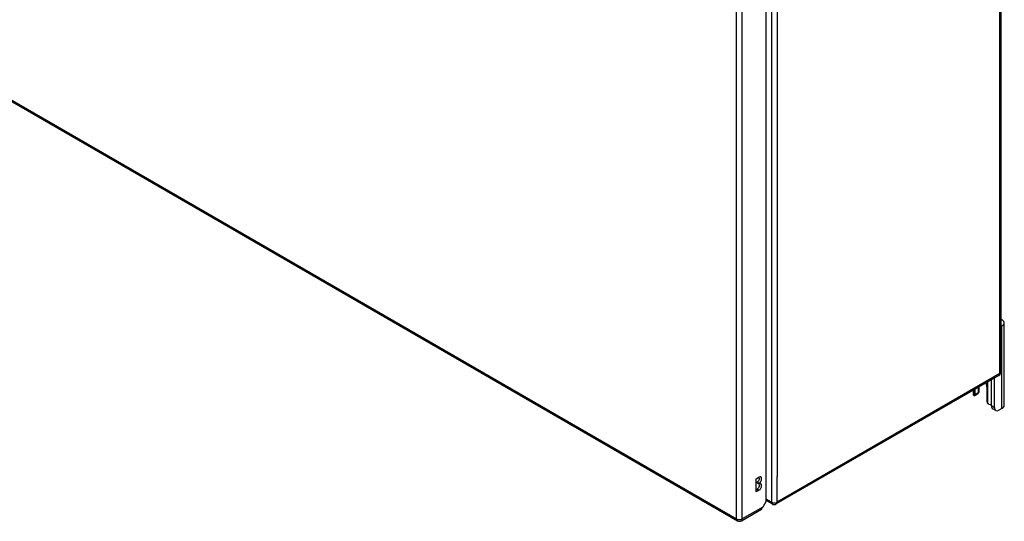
# Model space of a CAD drawing. Header units: inches. Extents: x 275.1 to 323.9, y 105.7 to 152.7.
# Tile 28 of 44: x 299.5 to 323.9, y 105.7 to 118.1. Entities that reach past the tile are written whole.
import ezdxf

# ---------------------------------------------------------------- set-up
doc = ezdxf.new("R2010")
doc.units = ezdxf.units.IN
doc.header["$MEASUREMENT"] = 0
doc.layers.add('Visible Edges(ANSI)', color=7, linetype='Continuous', lineweight=25)
doc.layers.add('Visible Tangent Edges(ANSI)', color=7, linetype='Continuous', lineweight=25)

msp = doc.modelspace()

# ---------------------------------------------------------------- linework, layer by layer
at = {"layer": 'Visible Edges(ANSI)'}
for p, q in [((275.113, 130.04), (317.26, 105.706)), ((323.787, 127.194), (323.787, 109.392)), ((317.97, 106.188), (317.97, 123.827)), ((323.813, 110.528), (323.787, 110.513)), ((323.868, 108.563), (323.868, 110.605)), ((323.737, 109.307), (318.22, 106.122)), ((323.554, 108.55), (323.554, 109.201)), ((323.628, 108.507), (323.628, 109.244)), ((323.101, 108.939), (323.101, 108.845)), ((323.215, 108.847), (323.141, 108.804)), ((323.154, 108.833), (323.154, 108.97)), ((323.228, 109.013), (323.228, 108.876)), ((323.25, 108.921), (323.25, 109.025)), ((323.441, 109.025), (323.441, 108.667)), ((323.66, 108.436), (323.586, 108.479)), ((323.813, 108.487), (323.738, 108.443)), ((317.726, 106.748), (317.793, 106.787)), ((317.726, 106.422), (317.726, 106.748)), ((317.745, 106.643), (317.745, 106.66)), ((317.793, 106.632), (317.745, 106.66)), ((317.793, 106.616), (317.745, 106.643)), ((317.793, 106.632), (317.793, 106.616)), ((317.726, 106.477), (317.745, 106.488)), ((317.793, 106.46), (317.726, 106.422)), ((317.97, 106.188), (317.887, 106.044)), ((318.121, 106.122), (317.97, 106.209)), ((317.359, 105.706), (317.855, 105.992))]:
    msp.add_line(p, q, dxfattribs=at)
at = {"layer": 'Visible Edges(ANSI)', "flags": 128}
for points in [[(323.236, 108.88), (323.236, 108.88), (323.235, 108.879), (323.235, 108.879), (323.235, 108.879), (323.235, 108.878), (323.234, 108.878), (323.234, 108.877), (323.234, 108.877), (323.233, 108.876), (323.233, 108.876), (323.233, 108.876), (323.232, 108.875), (323.232, 108.875), (323.231, 108.874), (323.231, 108.874), (323.231, 108.873), (323.23, 108.873), (323.23, 108.873), (323.23, 108.872), (323.229, 108.872), (323.229, 108.871), (323.228, 108.871), (323.228, 108.871), (323.228, 108.87)], [(323.141, 108.804), (323.14, 108.804), (323.139, 108.803), (323.138, 108.803), (323.137, 108.803), (323.136, 108.802), (323.134, 108.802), (323.133, 108.802), (323.132, 108.802), (323.131, 108.802), (323.13, 108.802), (323.129, 108.802), (323.128, 108.802), (323.126, 108.803), (323.125, 108.803), (323.124, 108.803), (323.123, 108.804), (323.122, 108.804), (323.121, 108.805), (323.12, 108.806), (323.119, 108.807), (323.118, 108.808), (323.117, 108.808), (323.116, 108.809), (323.115, 108.81)], [(323.49, 108.594), (323.488, 108.595), (323.486, 108.595), (323.484, 108.596), (323.483, 108.597), (323.481, 108.597), (323.479, 108.598), (323.477, 108.599), (323.476, 108.6), (323.474, 108.601), (323.472, 108.602), (323.471, 108.604), (323.469, 108.605), (323.468, 108.606), (323.466, 108.608), (323.465, 108.609), (323.463, 108.611), (323.462, 108.612), (323.461, 108.614), (323.459, 108.615), (323.458, 108.617), (323.457, 108.619), (323.456, 108.62), (323.455, 108.622), (323.454, 108.624)]]:
    msp.add_lwpolyline(points, dxfattribs=at)
at = {"layer": 'Visible Edges(ANSI)'}
for centre, start, end in [((323.688, 109.392), 300, 0), ((318.171, 106.207), 240, 300), ((317.309, 105.792), 240, 300)]:
    msp.add_arc(centre, 0.099, start, end, dxfattribs=at)
for centre, major_axis, start_param, end_param in [((323.681, 110.605), (0.188, 0), 5.497787, 7.25497), ((323.297, 109.107), (0.102, -0.176), 0.785398, 1.335218), ((323.237, 108.845), (-0.136, 0), 0, 0.457575), ((323.11, 108.858), (0.031, -0.0537), 6.282025, 7.068583), ((323.184, 108.901), (0.031, -0.0537), 0, 0.785398), ((323.062, 108.921), (0.188, 0), 5.900503, 6.283185), ((323.485, 108.642), (-0.031, 0.0537), 0.785398, 1.571956), ((323.55, 108.664), (0.136, 0), 4.254814, 4.739895), ((323.664, 108.614), (-0.078, -0.135), 5.497787, 6.283185), ((323.738, 108.571), (-0.078, -0.135), 5.497787, 7.068583), ((323.681, 108.563), (0.188, 0), 5.497787, 6.283185), ((317.745, 106.737), (0.0475, 0.0823), 3.926991, 5.752483), ((317.745, 106.566), (0.0475, 0.0823), 3.926991, 5.752483), ((317.793, 106.71), (0.0475, 0.0823), 3.926991, 7.068583), ((317.793, 106.538), (0.0475, 0.0823), 3.926991, 7.068583), ((317.805, 106.078), (0.0495, -0.0857), 0, 0.612826), ((317.817, 106.085), (-0.07, -0.121), 1.398224, 1.570796)]:
    msp.add_ellipse(centre, major_axis=major_axis, ratio=0.57735, start_param=start_param, end_param=end_param, dxfattribs=at)
at = {"layer": 'Visible Tangent Edges(ANSI)'}
for p, q in [((275.092, 130.085), (317.239, 105.751)), ((323.758, 109.352), (323.758, 127.153)), ((318.101, 123.968), (318.101, 106.167)), ((317.239, 105.751), (317.239, 123.486)), ((317.379, 105.751), (317.379, 123.486)), ((318.241, 123.335), (318.241, 106.8)), ((323.813, 108.487), (323.813, 110.528)), ((323.758, 109.352), (318.241, 106.167)), ((323.454, 109.143), (323.454, 108.624)), ((323.141, 108.804), (323.141, 108.962)), ((323.228, 108.876), (323.154, 108.833)), ((323.628, 108.507), (323.554, 108.55)), ((318.241, 106.167), (318.241, 106.8)), ((317.793, 106.46), (317.745, 106.488)), ((318.101, 106.167), (317.97, 106.242)), ((317.887, 106.044), (317.379, 105.751))]:
    msp.add_line(p, q, dxfattribs=at)
for centre, major_axis, start_param, end_param in [((323.688, 109.392), (0.0495, -0.0857), 0, 0.785398), ((323.688, 109.392), (0.099, 0), 5.497787, 6.283185), ((318.171, 106.207), (-0.0495, -0.0857), 5.497787, 6.283185), ((318.171, 106.207), (0.099, 0), 3.926991, 5.497787), ((318.171, 106.207), (0.0495, -0.0857), 0, 0.785398), ((317.309, 105.792), (-0.0495, -0.0857), 5.497787, 6.283185), ((317.309, 105.792), (0.099, 0), 3.926991, 5.497787), ((317.309, 105.792), (0.0495, -0.0857), 0, 0.785398)]:
    msp.add_ellipse(centre, major_axis=major_axis, ratio=0.57735, start_param=start_param, end_param=end_param, dxfattribs=at)

doc.saveas('drawing.dxf')
